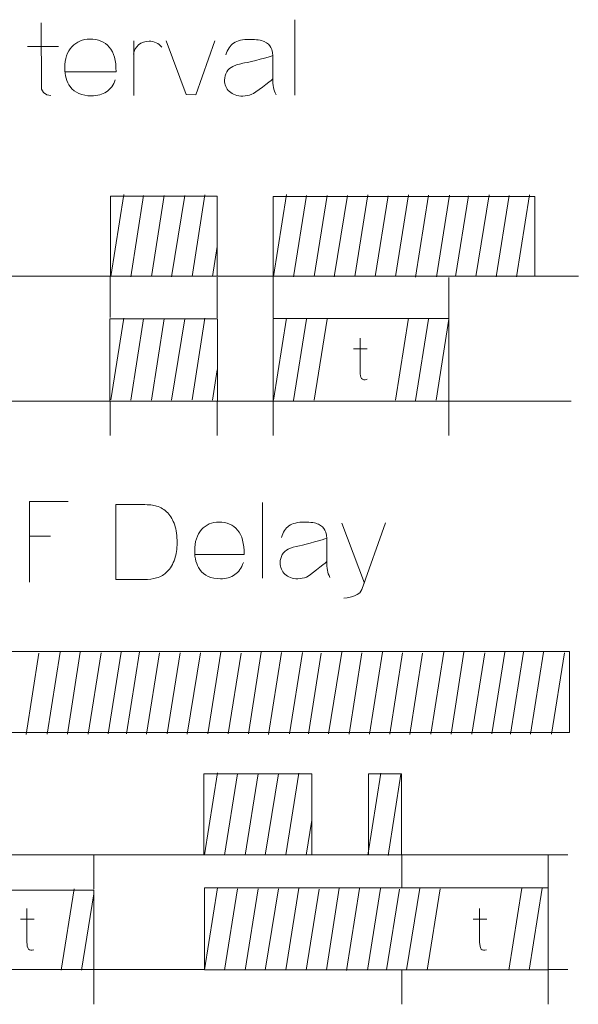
# Model space of a CAD drawing. Header units: millimetres. Extents: x 5 to 192, y 9 to 98.
# Tile 5 of 52: x 32 to 39, y 40 to 54. Entities that reach past the tile are written whole.
import ezdxf

# ---------------------------------------------------------------- set-up
doc = ezdxf.new("R2010")
doc.units = ezdxf.units.MM
doc.header["$MEASUREMENT"] = 0
doc.layers.add('Vrstva 1', color=7, linetype='Continuous')

msp = doc.modelspace()

# ---------------------------------------------------------------- linework, layer by layer
at = {"layer": 'Vrstva 1', "color": 250, "lineweight": 5}
for points in [[(35.445, 54.049), (35.445, 54.049), (35.445, 53.002), (35.445, 53.002)], [(33.214, 53.757), (33.214, 53.757), (33.214, 52.999), (33.214, 52.999)], [(31.742, 53.679), (31.742, 53.679), (32.171, 53.679), (32.171, 53.679)], [(33.074, 51.628), (33.074, 51.628), (32.894, 50.493), (32.894, 50.493)], [(33.351, 51.615), (33.351, 51.615), (33.172, 50.488), (33.172, 50.488)], [(33.636, 51.615), (33.636, 51.615), (33.458, 50.491), (33.458, 50.491)], [(33.92, 51.615), (33.92, 51.615), (33.736, 50.489), (33.736, 50.489)], [(34.201, 51.624), (34.201, 51.624), (34.022, 50.493), (34.022, 50.493)], [(35.331, 51.628), (35.331, 51.628), (35.151, 50.493), (35.151, 50.493)], [(35.608, 51.615), (35.608, 51.615), (35.429, 50.488), (35.429, 50.488)], [(35.894, 51.615), (35.894, 51.615), (35.715, 50.491), (35.715, 50.491)], [(36.178, 51.615), (36.178, 51.615), (35.993, 50.489), (35.993, 50.489)], [(36.458, 51.624), (36.458, 51.624), (36.279, 50.493), (36.279, 50.493)], [(36.74, 51.611), (36.74, 51.611), (36.562, 50.491), (36.562, 50.491)], [(37.02, 51.624), (37.02, 51.624), (36.841, 50.493), (36.841, 50.493)], [(37.299, 51.619), (37.299, 51.619), (37.119, 50.485), (37.119, 50.485)], [(37.59, 51.619), (37.59, 51.619), (37.411, 50.49), (37.411, 50.49)], [(37.852, 51.611), (37.852, 51.611), (37.675, 50.492), (37.675, 50.492)], [(38.138, 51.624), (38.138, 51.624), (37.954, 50.494), (37.954, 50.494)], [(38.416, 51.615), (38.416, 51.615), (38.238, 50.488), (38.238, 50.488)], [(38.7, 51.624), (38.7, 51.624), (38.521, 50.489), (38.521, 50.489)], [(34.371, 50.909), (34.371, 50.909), (34.304, 50.491), (34.304, 50.491)], [(31.459, 50.496), (31.459, 50.496), (32.885, 50.496), (32.885, 50.496)], [(32.888, 50.502), (32.888, 50.502), (32.888, 49.923), (32.888, 49.923)], [(34.372, 50.482), (34.372, 50.482), (34.372, 49.918), (34.372, 49.918)], [(34.374, 50.496), (34.374, 50.496), (35.15, 50.496), (35.15, 50.496)], [(35.147, 50.497), (35.147, 50.497), (35.147, 49.918), (35.147, 49.918)], [(37.582, 50.479), (37.582, 50.479), (37.582, 49.913), (37.582, 49.913)], [(38.778, 50.496), (38.778, 50.496), (39.376, 50.496), (39.376, 50.496)], [(33.074, 49.917), (33.074, 49.917), (32.894, 48.782), (32.894, 48.782)], [(35.331, 49.916), (35.331, 49.916), (35.151, 48.781), (35.151, 48.781)], [(37.021, 49.916), (37.021, 49.916), (36.841, 48.781), (36.841, 48.781)], [(33.351, 49.904), (33.351, 49.904), (33.172, 48.778), (33.172, 48.778)], [(33.636, 49.904), (33.636, 49.904), (33.458, 48.78), (33.458, 48.78)], [(33.92, 49.904), (33.92, 49.904), (33.736, 48.778), (33.736, 48.778)], [(34.201, 49.913), (34.201, 49.913), (34.022, 48.782), (34.022, 48.782)], [(35.608, 49.903), (35.608, 49.903), (35.429, 48.776), (35.429, 48.776)], [(35.894, 49.903), (35.894, 49.903), (35.715, 48.778), (35.715, 48.778)], [(37.298, 49.903), (37.298, 49.903), (37.119, 48.776), (37.119, 48.776)], [(37.583, 49.903), (37.583, 49.903), (37.405, 48.778), (37.405, 48.778)], [(36.261, 49.492), (36.261, 49.492), (36.45, 49.492), (36.45, 49.492)], [(34.371, 49.198), (34.371, 49.198), (34.304, 48.78), (34.304, 48.78)], [(30.324, 48.765), (30.324, 48.765), (32.89, 48.765), (32.89, 48.765)], [(32.888, 48.765), (32.888, 48.765), (32.888, 48.292), (32.888, 48.292)], [(34.365, 48.765), (34.365, 48.765), (35.145, 48.765), (35.145, 48.765)], [(34.372, 48.76), (34.372, 48.76), (34.372, 48.292), (34.372, 48.292)], [(37.582, 48.76), (37.582, 48.76), (37.582, 48.292), (37.582, 48.292)], [(37.586, 48.765), (37.586, 48.765), (39.278, 48.765), (39.278, 48.765)], [(35, 47.36), (35, 47.36), (35, 46.313), (35, 46.313)], [(36.098, 47.075), (36.098, 47.075), (36.41, 46.245), (36.41, 46.245)], [(31.767, 46.898), (31.767, 46.898), (32.059, 46.898), (32.059, 46.898)], [(32.192, 45.289), (32.192, 45.289), (32.013, 44.154), (32.013, 44.154)], [(32.473, 45.289), (32.473, 45.289), (32.294, 44.154), (32.294, 44.154)], [(32.76, 45.28), (32.76, 45.28), (32.581, 44.154), (32.581, 44.154)], [(33.04, 45.289), (33.04, 45.289), (32.861, 44.158), (32.861, 44.158)], [(33.293, 45.293), (33.293, 45.293), (33.113, 44.158), (33.113, 44.158)], [(33.57, 45.28), (33.57, 45.28), (33.391, 44.154), (33.391, 44.154)], [(33.855, 45.28), (33.855, 45.28), (33.676, 44.156), (33.676, 44.156)], [(34.139, 45.28), (34.139, 45.28), (33.955, 44.154), (33.955, 44.154)], [(34.42, 45.289), (34.42, 45.289), (34.24, 44.158), (34.24, 44.158)], [(34.982, 45.289), (34.982, 45.289), (34.802, 44.158), (34.802, 44.158)], [(35.26, 45.285), (35.26, 45.285), (35.08, 44.151), (35.08, 44.151)], [(35.551, 45.285), (35.551, 45.285), (35.372, 44.156), (35.372, 44.156)], [(36.099, 45.289), (36.099, 45.289), (35.915, 44.159), (35.915, 44.159)], [(36.377, 45.28), (36.377, 45.28), (36.199, 44.154), (36.199, 44.154)], [(36.662, 45.289), (36.662, 45.289), (36.482, 44.155), (36.482, 44.155)], [(36.939, 45.28), (36.939, 45.28), (36.761, 44.154), (36.761, 44.154)], [(37.511, 45.289), (37.511, 45.289), (37.331, 44.154), (37.331, 44.154)], [(37.791, 45.289), (37.791, 45.289), (37.612, 44.154), (37.612, 44.154)], [(38.078, 45.28), (38.078, 45.28), (37.9, 44.154), (37.9, 44.154)], [(38.359, 45.289), (38.359, 45.289), (38.179, 44.158), (38.179, 44.158)], [(38.614, 45.289), (38.614, 45.289), (38.434, 44.154), (38.434, 44.154)], [(38.895, 45.289), (38.895, 45.289), (38.715, 44.154), (38.715, 44.154)], [(39.182, 45.28), (39.182, 45.28), (39.003, 44.154), (39.003, 44.154)], [(31.899, 45.276), (31.899, 45.276), (31.721, 44.15), (31.721, 44.15)], [(34.701, 45.276), (34.701, 45.276), (34.523, 44.156), (34.523, 44.156)], [(35.813, 45.276), (35.813, 45.276), (35.636, 44.157), (35.636, 44.157)], [(37.217, 45.276), (37.217, 45.276), (37.039, 44.15), (37.039, 44.15)], [(34.374, 43.616), (34.374, 43.616), (34.194, 42.481), (34.194, 42.481)], [(34.651, 43.603), (34.651, 43.603), (34.472, 42.477), (34.472, 42.477)], [(34.936, 43.603), (34.936, 43.603), (34.758, 42.479), (34.758, 42.479)], [(35.221, 43.603), (35.221, 43.603), (35.036, 42.477), (35.036, 42.477)], [(35.501, 43.612), (35.501, 43.612), (35.322, 42.481), (35.322, 42.481)], [(36.64, 43.612), (36.64, 43.612), (36.46, 42.477), (36.46, 42.477)], [(36.917, 43.599), (36.917, 43.599), (36.738, 42.472), (36.738, 42.472)], [(35.682, 42.964), (35.682, 42.964), (35.605, 42.479), (35.605, 42.479)], [(27.741, 42.483), (27.741, 42.483), (34.183, 42.483), (34.183, 42.483)], [(32.661, 42.479), (32.661, 42.479), (32.661, 42.005), (32.661, 42.005)], [(35.68, 42.483), (35.68, 42.483), (36.471, 42.483), (36.471, 42.483)], [(36.928, 42.471), (36.928, 42.471), (36.928, 42.03), (36.928, 42.03)], [(36.93, 42.483), (36.93, 42.483), (39.232, 42.483), (39.232, 42.483)], [(38.959, 42.479), (38.959, 42.479), (38.959, 42.03), (38.959, 42.03)], [(32.386, 42.01), (32.386, 42.01), (32.208, 40.883), (32.208, 40.883)], [(34.374, 42.023), (34.374, 42.023), (34.194, 40.888), (34.194, 40.888)], [(34.651, 42.01), (34.651, 42.01), (34.472, 40.883), (34.472, 40.883)], [(34.936, 42.01), (34.936, 42.01), (34.758, 40.886), (34.758, 40.886)], [(35.221, 42.01), (35.221, 42.01), (35.036, 40.884), (35.036, 40.884)], [(35.501, 42.019), (35.501, 42.019), (35.322, 40.888), (35.322, 40.888)], [(35.782, 42.006), (35.782, 42.006), (35.605, 40.886), (35.605, 40.886)], [(36.063, 42.019), (36.063, 42.019), (35.884, 40.888), (35.884, 40.888)], [(36.341, 42.014), (36.341, 42.014), (36.161, 40.881), (36.161, 40.881)], [(36.633, 42.014), (36.633, 42.014), (36.453, 40.886), (36.453, 40.886)], [(36.895, 42.006), (36.895, 42.006), (36.718, 40.887), (36.718, 40.887)], [(37.181, 42.019), (37.181, 42.019), (36.996, 40.889), (36.996, 40.889)], [(37.459, 42.01), (37.459, 42.01), (37.281, 40.883), (37.281, 40.883)], [(38.592, 42.019), (38.592, 42.019), (38.413, 40.884), (38.413, 40.884)], [(38.873, 42.019), (38.873, 42.019), (38.694, 40.884), (38.694, 40.884)], [(32.659, 41.942), (32.659, 41.942), (32.491, 40.885), (32.491, 40.885)], [(31.644, 41.591), (31.644, 41.591), (31.833, 41.591), (31.833, 41.591)], [(37.919, 41.591), (37.919, 41.591), (38.108, 41.591), (38.108, 41.591)], [(32.661, 40.896), (32.661, 40.896), (32.661, 40.412), (32.661, 40.412)], [(32.662, 40.893), (32.662, 40.893), (34.193, 40.893), (34.193, 40.893)], [(36.928, 40.896), (36.928, 40.896), (36.928, 40.412), (36.928, 40.412)], [(38.959, 40.886), (38.959, 40.886), (38.959, 40.412), (38.959, 40.412)], [(38.96, 40.893), (38.96, 40.893), (39.232, 40.893), (39.232, 40.893)]]:
    msp.add_open_spline(points, degree=3, dxfattribs=at)
for points, knots in [([(31.93, 54.004), (31.93, 54.004), (31.934, 53.087), (31.934, 53.087), (31.934, 53.087), (31.934, 53.087), (31.962, 53.04), (31.962, 53.04), (31.962, 53.04), (31.962, 53.04), (32.01, 53.008), (32.01, 53.008), (32.01, 53.008), (32.01, 53.008), (32.066, 53), (32.066, 53)], [0, 0, 0, 0, 0.25, 0.25, 0.25, 0.25, 0.5, 0.5, 0.5, 0.5, 0.75, 0.75, 0.75, 0.75, 1, 1, 1, 1]), ([(32.958, 53.217), (32.932, 53.144), (32.891, 53.089), (32.835, 53.051), (32.835, 53.051), (32.78, 53.013), (32.71, 52.994), (32.626, 52.994), (32.626, 52.994), (32.494, 52.994), (32.396, 53.037), (32.332, 53.122), (32.332, 53.122), (32.282, 53.191), (32.257, 53.277), (32.257, 53.381), (32.257, 53.381), (32.257, 53.506), (32.29, 53.604), (32.356, 53.674), (32.356, 53.674), (32.422, 53.745), (32.505, 53.78), (32.606, 53.78), (32.606, 53.78), (32.719, 53.78), (32.809, 53.743), (32.874, 53.669), (32.874, 53.669), (32.94, 53.595), (32.971, 53.482), (32.968, 53.329), (32.968, 53.329), (32.968, 53.329), (32.258, 53.329), (32.258, 53.329)], [0, 0, 0, 0, 0.111111, 0.111111, 0.111111, 0.111111, 0.222222, 0.222222, 0.222222, 0.222222, 0.333333, 0.333333, 0.333333, 0.333333, 0.444444, 0.444444, 0.444444, 0.444444, 0.555556, 0.555556, 0.555556, 0.555556, 0.666667, 0.666667, 0.666667, 0.666667, 0.777778, 0.777778, 0.777778, 0.777778, 0.888889, 0.888889, 0.888889, 0.888889, 1, 1, 1, 1]), ([(33.212, 53.574), (33.222, 53.675), (33.315, 53.753), (33.425, 53.753), (33.425, 53.753), (33.495, 53.753), (33.561, 53.721), (33.601, 53.669)], [0, 0, 0, 0, 0.5, 0.5, 0.5, 0.5, 1, 1, 1, 1]), ([(33.662, 53.758), (33.662, 53.758), (33.941, 53.011), (33.941, 53.011), (33.941, 53.011), (33.941, 53.011), (34.074, 53.01), (34.074, 53.01), (34.074, 53.01), (34.074, 53.01), (34.336, 53.758), (34.336, 53.758)], [0, 0, 0, 0, 0.333333, 0.333333, 0.333333, 0.333333, 0.666667, 0.666667, 0.666667, 0.666667, 1, 1, 1, 1]), ([(34.492, 53.563), (34.513, 53.636), (34.548, 53.689), (34.598, 53.724), (34.598, 53.724), (34.649, 53.759), (34.723, 53.777), (34.822, 53.777), (34.822, 53.777), (34.912, 53.777), (34.979, 53.766), (35.023, 53.745), (35.023, 53.745), (35.067, 53.724), (35.098, 53.698), (35.116, 53.665), (35.116, 53.665), (35.134, 53.633), (35.143, 53.574), (35.143, 53.487), (35.143, 53.487), (35.143, 53.487), (35.141, 53.255), (35.141, 53.255), (35.141, 53.255), (35.141, 53.189), (35.144, 53.14), (35.151, 53.109), (35.151, 53.109), (35.157, 53.077), (35.169, 53.044), (35.187, 53.008)], [0, 0, 0, 0, 0.125, 0.125, 0.125, 0.125, 0.25, 0.25, 0.25, 0.25, 0.375, 0.375, 0.375, 0.375, 0.5, 0.5, 0.5, 0.5, 0.625, 0.625, 0.625, 0.625, 0.75, 0.75, 0.75, 0.75, 0.875, 0.875, 0.875, 0.875, 1, 1, 1, 1]), ([(35.139, 53.227), (35.104, 53.194), (34.89, 53.032), (34.85, 53.016), (34.85, 53.016), (34.811, 52.999), (34.769, 52.991), (34.725, 52.991), (34.725, 52.991), (34.646, 52.991), (34.585, 53.012), (34.539, 53.054), (34.539, 53.054), (34.494, 53.096), (34.472, 53.149), (34.472, 53.213), (34.472, 53.213), (34.472, 53.256), (34.482, 53.293), (34.502, 53.327), (34.502, 53.327), (34.523, 53.36), (34.552, 53.386), (34.589, 53.403), (34.589, 53.403), (34.626, 53.421), (34.68, 53.437), (34.749, 53.45), (34.749, 53.45), (34.843, 53.467), (35.104, 53.537), (35.14, 53.552)], [0, 0, 0, 0, 0.125, 0.125, 0.125, 0.125, 0.25, 0.25, 0.25, 0.25, 0.375, 0.375, 0.375, 0.375, 0.5, 0.5, 0.5, 0.5, 0.625, 0.625, 0.625, 0.625, 0.75, 0.75, 0.75, 0.75, 0.875, 0.875, 0.875, 0.875, 1, 1, 1, 1]), ([(32.889, 50.497), (32.889, 50.497), (34.368, 50.497), (34.368, 50.497), (34.368, 50.497), (34.368, 50.497), (34.368, 51.607), (34.368, 51.607), (34.368, 51.607), (34.368, 51.607), (32.889, 51.607), (32.889, 51.607), (32.889, 51.607), (32.889, 51.607), (32.889, 50.497), (32.889, 50.497)], [0, 0, 0, 0, 0.25, 0.25, 0.25, 0.25, 0.5, 0.5, 0.5, 0.5, 0.75, 0.75, 0.75, 0.75, 1, 1, 1, 1]), ([(35.147, 50.497), (35.147, 50.497), (38.771, 50.497), (38.771, 50.497), (38.771, 50.497), (38.771, 50.497), (38.771, 51.601), (38.771, 51.601), (38.771, 51.601), (38.771, 51.601), (35.147, 51.601), (35.147, 51.601), (35.147, 51.601), (35.147, 51.601), (35.147, 50.497), (35.147, 50.497)], [0, 0, 0, 0, 0.25, 0.25, 0.25, 0.25, 0.5, 0.5, 0.5, 0.5, 0.75, 0.75, 0.75, 0.75, 1, 1, 1, 1]), ([(32.884, 48.765), (32.884, 48.765), (34.374, 48.765), (34.374, 48.765), (34.374, 48.765), (34.374, 48.765), (34.374, 49.907), (34.374, 49.907), (34.374, 49.907), (34.374, 49.907), (32.884, 49.907), (32.884, 49.907), (32.884, 49.907), (32.884, 49.907), (32.884, 48.765), (32.884, 48.765)], [0, 0, 0, 0, 0.25, 0.25, 0.25, 0.25, 0.5, 0.5, 0.5, 0.5, 0.75, 0.75, 0.75, 0.75, 1, 1, 1, 1]), ([(37.581, 49.91), (37.581, 49.91), (35.148, 49.91), (35.148, 49.91), (35.148, 49.91), (35.148, 49.91), (35.148, 48.765), (35.148, 48.765), (35.148, 48.765), (35.148, 48.765), (37.581, 48.765), (37.581, 48.765), (37.581, 48.765), (37.581, 48.765), (37.581, 49.91), (37.581, 49.91)], [0, 0, 0, 0, 0.25, 0.25, 0.25, 0.25, 0.5, 0.5, 0.5, 0.5, 0.75, 0.75, 0.75, 0.75, 1, 1, 1, 1]), ([(36.35, 49.638), (36.35, 49.638), (36.35, 49.173), (36.35, 49.173), (36.35, 49.173), (36.35, 49.089), (36.377, 49.042), (36.447, 49.07)], [0, 0, 0, 0, 0.5, 0.5, 0.5, 0.5, 1, 1, 1, 1]), ([(35.147, 48.76), (35.147, 48.76), (35.147, 48.746), (35.147, 48.746), (35.147, 48.746), (35.147, 48.746), (35.147, 48.292), (35.147, 48.292)], [0, 0, 0, 0, 0.5, 0.5, 0.5, 0.5, 1, 1, 1, 1]), ([(31.767, 46.259), (31.767, 46.259), (31.767, 47.376), (31.767, 47.376), (31.767, 47.376), (31.767, 47.376), (32.303, 47.378), (32.303, 47.378)], [0, 0, 0, 0, 0.5, 0.5, 0.5, 0.5, 1, 1, 1, 1]), ([(32.965, 47.333), (32.965, 47.333), (33.338, 47.333), (33.338, 47.333), (33.338, 47.333), (33.423, 47.333), (33.487, 47.326), (33.531, 47.313), (33.531, 47.313), (33.591, 47.295), (33.641, 47.263), (33.684, 47.218), (33.684, 47.218), (33.726, 47.172), (33.758, 47.116), (33.781, 47.05), (33.781, 47.05), (33.802, 46.983), (33.814, 46.901), (33.814, 46.804), (33.814, 46.804), (33.814, 46.719), (33.803, 46.645), (33.782, 46.583), (33.782, 46.583), (33.757, 46.508), (33.721, 46.447), (33.674, 46.4), (33.674, 46.4), (33.639, 46.365), (33.591, 46.337), (33.53, 46.317), (33.53, 46.317), (33.485, 46.302), (33.425, 46.295), (33.349, 46.295), (33.349, 46.295), (33.349, 46.295), (32.965, 46.295), (32.965, 46.295), (32.965, 46.295), (32.965, 46.295), (32.965, 47.333), (32.965, 47.333)], [0, 0, 0, 0, 0.090909, 0.090909, 0.090909, 0.090909, 0.181818, 0.181818, 0.181818, 0.181818, 0.272727, 0.272727, 0.272727, 0.272727, 0.363636, 0.363636, 0.363636, 0.363636, 0.454545, 0.454545, 0.454545, 0.454545, 0.545455, 0.545455, 0.545455, 0.545455, 0.636364, 0.636364, 0.636364, 0.636364, 0.727273, 0.727273, 0.727273, 0.727273, 0.818182, 0.818182, 0.818182, 0.818182, 0.909091, 0.909091, 0.909091, 0.909091, 1, 1, 1, 1]), ([(34.733, 46.529), (34.708, 46.456), (34.669, 46.401), (34.615, 46.363), (34.615, 46.363), (34.561, 46.324), (34.494, 46.306), (34.414, 46.306), (34.414, 46.306), (34.286, 46.306), (34.192, 46.348), (34.13, 46.434), (34.13, 46.434), (34.082, 46.502), (34.058, 46.589), (34.058, 46.693), (34.058, 46.693), (34.058, 46.817), (34.09, 46.915), (34.153, 46.986), (34.153, 46.986), (34.217, 47.056), (34.297, 47.091), (34.394, 47.091), (34.394, 47.091), (34.503, 47.091), (34.589, 47.055), (34.653, 46.981), (34.653, 46.981), (34.716, 46.907), (34.746, 46.794), (34.743, 46.641), (34.743, 46.641), (34.743, 46.641), (34.059, 46.641), (34.059, 46.641)], [0, 0, 0, 0, 0.111111, 0.111111, 0.111111, 0.111111, 0.222222, 0.222222, 0.222222, 0.222222, 0.333333, 0.333333, 0.333333, 0.333333, 0.444444, 0.444444, 0.444444, 0.444444, 0.555556, 0.555556, 0.555556, 0.555556, 0.666667, 0.666667, 0.666667, 0.666667, 0.777778, 0.777778, 0.777778, 0.777778, 0.888889, 0.888889, 0.888889, 0.888889, 1, 1, 1, 1]), ([(35.263, 46.878), (35.283, 46.95), (35.317, 47.004), (35.365, 47.039), (35.365, 47.039), (35.414, 47.074), (35.486, 47.091), (35.581, 47.091), (35.581, 47.091), (35.668, 47.091), (35.732, 47.081), (35.774, 47.06), (35.774, 47.06), (35.817, 47.039), (35.847, 47.012), (35.864, 46.98), (35.864, 46.98), (35.881, 46.947), (35.89, 46.888), (35.89, 46.802), (35.89, 46.802), (35.89, 46.802), (35.888, 46.57), (35.888, 46.57), (35.888, 46.57), (35.888, 46.504), (35.891, 46.455), (35.897, 46.423), (35.897, 46.423), (35.903, 46.392), (35.915, 46.358), (35.932, 46.323)], [0, 0, 0, 0, 0.125, 0.125, 0.125, 0.125, 0.25, 0.25, 0.25, 0.25, 0.375, 0.375, 0.375, 0.375, 0.5, 0.5, 0.5, 0.5, 0.625, 0.625, 0.625, 0.625, 0.75, 0.75, 0.75, 0.75, 0.875, 0.875, 0.875, 0.875, 1, 1, 1, 1]), ([(36.703, 47.08), (36.703, 47.08), (36.376, 46.155), (36.376, 46.155), (36.376, 46.155), (36.376, 46.155), (36.346, 46.113), (36.346, 46.113), (36.346, 46.113), (36.346, 46.113), (36.31, 46.086), (36.31, 46.086), (36.31, 46.086), (36.31, 46.086), (36.272, 46.069), (36.272, 46.069), (36.272, 46.069), (36.272, 46.069), (36.234, 46.055), (36.234, 46.055), (36.234, 46.055), (36.234, 46.055), (36.172, 46.042), (36.172, 46.042), (36.172, 46.042), (36.172, 46.042), (36.124, 46.038), (36.124, 46.038)], [0, 0, 0, 0, 0.142857, 0.142857, 0.142857, 0.142857, 0.285714, 0.285714, 0.285714, 0.285714, 0.428571, 0.428571, 0.428571, 0.428571, 0.571429, 0.571429, 0.571429, 0.571429, 0.714286, 0.714286, 0.714286, 0.714286, 0.857143, 0.857143, 0.857143, 0.857143, 1, 1, 1, 1]), ([(35.886, 46.541), (35.852, 46.508), (35.646, 46.347), (35.608, 46.33), (35.608, 46.33), (35.57, 46.314), (35.53, 46.306), (35.487, 46.306), (35.487, 46.306), (35.412, 46.306), (35.352, 46.327), (35.309, 46.368), (35.309, 46.368), (35.265, 46.411), (35.243, 46.464), (35.243, 46.528), (35.243, 46.528), (35.243, 46.57), (35.253, 46.608), (35.273, 46.642), (35.273, 46.642), (35.293, 46.675), (35.321, 46.7), (35.356, 46.718), (35.356, 46.718), (35.392, 46.736), (35.443, 46.751), (35.511, 46.764), (35.511, 46.764), (35.601, 46.782), (35.852, 46.852), (35.887, 46.867)], [0, 0, 0, 0, 0.125, 0.125, 0.125, 0.125, 0.25, 0.25, 0.25, 0.25, 0.375, 0.375, 0.375, 0.375, 0.5, 0.5, 0.5, 0.5, 0.625, 0.625, 0.625, 0.625, 0.75, 0.75, 0.75, 0.75, 0.875, 0.875, 0.875, 0.875, 1, 1, 1, 1]), ([(27.787, 44.178), (27.787, 44.178), (39.255, 44.178), (39.255, 44.178), (39.255, 44.178), (39.255, 44.178), (39.255, 45.297), (39.255, 45.297), (39.255, 45.297), (39.255, 45.297), (27.787, 45.297), (27.787, 45.297), (27.787, 45.297), (27.787, 45.297), (27.787, 44.178), (27.787, 44.178)], [0, 0, 0, 0, 0.25, 0.25, 0.25, 0.25, 0.5, 0.5, 0.5, 0.5, 0.75, 0.75, 0.75, 0.75, 1, 1, 1, 1]), ([(34.187, 42.483), (34.187, 42.483), (35.681, 42.483), (35.681, 42.483), (35.681, 42.483), (35.681, 42.483), (35.681, 43.602), (35.681, 43.602), (35.681, 43.602), (35.681, 43.602), (34.187, 43.602), (34.187, 43.602), (34.187, 43.602), (34.187, 43.602), (34.187, 42.483), (34.187, 42.483)], [0, 0, 0, 0, 0.25, 0.25, 0.25, 0.25, 0.5, 0.5, 0.5, 0.5, 0.75, 0.75, 0.75, 0.75, 1, 1, 1, 1]), ([(36.469, 42.483), (36.469, 42.483), (36.924, 42.483), (36.924, 42.483), (36.924, 42.483), (36.924, 42.483), (36.924, 43.602), (36.924, 43.602), (36.924, 43.602), (36.924, 43.602), (36.469, 43.602), (36.469, 43.602), (36.469, 43.602), (36.469, 43.602), (36.469, 42.483), (36.469, 42.483)], [0, 0, 0, 0, 0.25, 0.25, 0.25, 0.25, 0.5, 0.5, 0.5, 0.5, 0.75, 0.75, 0.75, 0.75, 1, 1, 1, 1]), ([(34.195, 42.026), (34.195, 42.026), (38.96, 42.026), (38.96, 42.026), (38.96, 42.026), (38.96, 42.026), (38.96, 40.891), (38.96, 40.891), (38.96, 40.891), (38.96, 40.891), (34.195, 40.891), (34.195, 40.891), (34.195, 40.891), (34.195, 40.891), (34.195, 42.026), (34.195, 42.026)], [0, 0, 0, 0, 0.25, 0.25, 0.25, 0.25, 0.5, 0.5, 0.5, 0.5, 0.75, 0.75, 0.75, 0.75, 1, 1, 1, 1]), ([(32.66, 41.995), (32.66, 41.995), (29.126, 41.995), (29.126, 41.995), (29.126, 41.995), (29.126, 41.995), (29.126, 40.896), (29.126, 40.896), (29.126, 40.896), (29.126, 40.896), (32.66, 40.896), (32.66, 40.896), (32.66, 40.896), (32.66, 40.896), (32.66, 41.995), (32.66, 41.995)], [0, 0, 0, 0, 0.25, 0.25, 0.25, 0.25, 0.5, 0.5, 0.5, 0.5, 0.75, 0.75, 0.75, 0.75, 1, 1, 1, 1]), ([(31.733, 41.738), (31.733, 41.738), (31.733, 41.271), (31.733, 41.271), (31.733, 41.271), (31.733, 41.187), (31.761, 41.14), (31.83, 41.168)], [0, 0, 0, 0, 0.5, 0.5, 0.5, 0.5, 1, 1, 1, 1]), ([(38.008, 41.738), (38.008, 41.738), (38.008, 41.271), (38.008, 41.271), (38.008, 41.271), (38.008, 41.187), (38.036, 41.14), (38.105, 41.168)], [0, 0, 0, 0, 0.5, 0.5, 0.5, 0.5, 1, 1, 1, 1])]:
    msp.add_open_spline(points, degree=3, knots=knots, dxfattribs=at)

doc.saveas('drawing.dxf')
